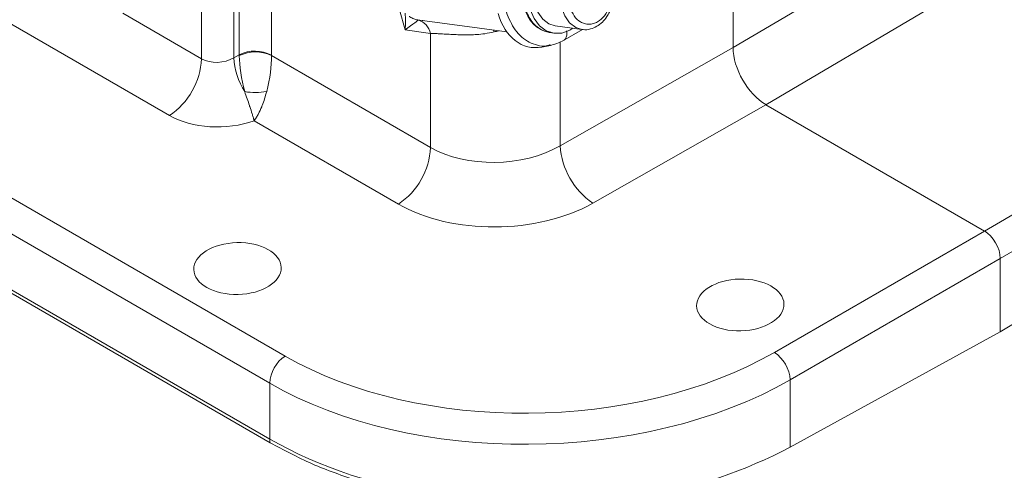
# Model space of a CAD drawing. Header units: inches. Extents: x 0.3 to 33.9, y 0.2 to 21.6.
# Tile 19 of 24: x 29.7 to 32.4, y 15.7 to 16.9. Entities that reach past the tile are written whole.
import ezdxf

# ---------------------------------------------------------------- set-up
doc = ezdxf.new("R2010")
doc.units = ezdxf.units.IN
doc.header["$MEASUREMENT"] = 0

msp = doc.modelspace()

# ---------------------------------------------------------------- linework, layer by layer
at = {"color": 7, "linetype": 'Continuous', "lineweight": 15}
for p, q in [((30.3122, 16.779), (30.3122, 17.3731)), ((30.399, 17.3742), (30.399, 16.7781)), ((30.298, 17.3657), (30.298, 16.771)), ((30.2112, 16.768), (30.2112, 17.283)), ((31.6363, 16.7982), (31.6363, 17.0796)), ((31.6363, 16.7982), (32.0687, 17.0524)), ((30.1251, 16.6162), (29.6377, 16.8976)), ((32.1578, 16.8998), (31.7246, 16.6452)), ((29.9999, 16.89), (30.2112, 16.768)), ((30.7907, 16.8723), (30.797, 16.8714)), ((30.7907, 16.8723), (30.7911, 16.8722)), ((30.8047, 16.8704), (30.7945, 16.8718)), ((30.797, 16.8714), (31.0296, 16.8403)), ((30.8252, 16.836), (30.7569, 16.8452)), ((31.1593, 16.8562), (31.2312, 16.8466)), ((31.18, 16.8162), (31.2327, 16.8466)), ((30.3952, 15.7397), (28.5025, 16.8323)), ((30.8252, 16.5308), (30.8252, 16.836)), ((31.1434, 16.8382), (31.1566, 16.8364)), ((31.1234, 16.7995), (31.1466, 16.804)), ((31.142, 16.8047), (31.1461, 16.806)), ((31.1725, 16.535), (31.6363, 16.7982)), ((30.298, 16.771), (30.3122, 16.779)), ((30.399, 16.7768), (30.8252, 16.5308)), ((31.7246, 16.6452), (31.2601, 16.3815)), ((31.7246, 16.6452), (32.3104, 16.307)), ((32.3104, 16.307), (32.8448, 16.6156)), ((30.7391, 16.3791), (30.3524, 16.6023)), ((32.8873, 16.5421), (32.3528, 16.2336)), ((32.8873, 16.3622), (32.3528, 16.0371)), ((31.7472, 15.9819), (32.3104, 16.307)), ((32.3528, 16.2336), (31.7896, 15.9085)), ((32.3528, 16.2336), (32.3528, 16.0371)), ((32.3528, 16.0371), (31.7896, 15.7286)), ((30.3941, 15.7499), (30.3941, 15.8994)), ((31.7896, 15.9085), (31.7896, 15.7286))]:
    msp.add_line(p, q, dxfattribs=at)
at = {"color": 8, "linetype": 'Continuous', "lineweight": 15}
for p, q in [((28.8279, 16.9003), (30.4354, 15.9723)), ((30.7569, 16.8452), (30.7419, 16.899)), ((30.7913, 16.8721), (30.7886, 16.8726)), ((30.3941, 15.8994), (28.7334, 16.8581)), ((30.994, 16.845), (30.9956, 16.84)), ((28.5137, 16.8354), (30.3941, 15.7499)), ((31.1725, 16.813), (31.1725, 16.535))]:
    msp.add_line(p, q, dxfattribs=at)
at = {"color": 7, "linetype": 'Continuous', "lineweight": 15, "flags": 128}
for points in [[(31.1593, 16.8562), (31.1425, 16.8615), (31.1259, 16.874), (31.113, 16.8925), (31.1048, 16.9154), (31.1021, 16.941), (31.1049, 16.9672), (31.1132, 16.9918), (31.1262, 17.0129)], [(31.0936, 16.9831), (31.0879, 16.9552), (31.0876, 16.9268), (31.0926, 16.8998), (31.1028, 16.8759), (31.1174, 16.8566), (31.1354, 16.8432), (31.1558, 16.8365), (31.1773, 16.8371), (31.1983, 16.8447), (31.2066, 16.8499)]]:
    msp.add_lwpolyline(points, dxfattribs=at)
at = {"color": 8, "linetype": 'Continuous', "lineweight": 15, "flags": 128}
msp.add_lwpolyline([(31.2312, 16.8466), (31.2144, 16.8518), (31.1978, 16.8643), (31.1849, 16.8828), (31.1768, 16.9058), (31.174, 16.9314), (31.1769, 16.9576), (31.1852, 16.9822), (31.1982, 17.0032)], dxfattribs=at)
at = {"color": 7, "linetype": 'Continuous', "lineweight": 15}
for centre, radius, start, end in [((31.1604, 16.9198), 0.0834, 189.3074, 258.2412), ((30.779, 16.8266), 0.0471, 11.4885, 74.9024), ((30.0186, 16.777), 0.1928, 303.5404, 357.3258), ((30.4906, 16.7826), 0.193, 183.4468, 212.038), ((30.3547, 16.6923), 0.0965, 62.6993, 116.146), ((30.356, 16.688), 0.0987, 64.1934, 116.343), ((30.3557, 16.8491), 0.1713, 260.3596, 280.1768), ((30.6326, 16.5398), 0.1928, 303.5404, 357.3258), ((31.3752, 16.549), 0.2032, 183.9369, 235.477), ((30.4866, 15.8951), 0.0926, 123.5404, 177.3258), ((31.6931, 15.9017), 0.0967, 3.9923, 56.0077), ((30.4415, 15.7496), 0.0474, 179.64, 192.0692), ((31.1844, 16.8723), 1.294, 279.6783, 297.8837)]:
    msp.add_arc(centre, radius, start, end, dxfattribs=at)
at = {"color": 8, "linetype": 'Continuous', "lineweight": 15}
for centre, major_axis, ratio, start_param, end_param in [((30.7127, 16.8197), (0.0234, 0.1085), 0.358437, 5.026085, 5.492061), ((31.002, 16.9099), (0.2494, 0.0671), 0.256034, 4.618112, 4.667974)]:
    msp.add_ellipse(centre, major_axis=major_axis, ratio=ratio, start_param=start_param, end_param=end_param, dxfattribs=at)
at = {"color": 7, "linetype": 'Continuous', "lineweight": 15}
for centre, major_axis, ratio, start_param, end_param in [((30.7127, 16.8197), (0.0786, 0.0525), 0.041621, 5.281522, 6.28718), ((31.1182, 16.9584), (0.0252, 0.1595), 0.72645, 2.132206, 3.39954), ((31.7247, 16.7473), (-0.0625, 0.1082), 0.577909, 0.785669, 2.355552), ((30.2554, 16.7975), (0.0624, 0.0046), 0.620565, 3.881151, 5.417041), ((30.399, 16.7271), (-0.0621, 0.1085), 0.559754, 0.787988, 0.813255), ((30.3533, 16.7012), (-0.0286, 0.1271), 0.233231, 0.886073, 1.683986), ((30.3533, 16.7012), (0.0285, 0.1273), 0.280861, 4.612155, 5.410069), ((30.4432, 16.7526), (-0.0313, 0.0541), 0.577909, 0.785669, 0.810936), ((30.2577, 16.6968), (0.1875, 0.0044), 0.592198, 3.913199, 5.227871), ((31.002, 16.6408), (0.2499, 0.0089), 0.599485, 3.905762, 5.441651), ((31.0043, 16.5401), (0.375, 0.0087), 0.592198, 3.913199, 5.449089), ((32.3103, 16.2581), (-0.03, 0.052), 0.577777, 3.927415, 5.497526), ((31.1001, 16.3761), (0.9399, 0.0219), 0.592198, 3.913199, 5.457816), ((31.1012, 16.3277), (0.9999, 0.0219), 0.591316, 3.914067, 5.458684), ((31.1012, 16.138), (0.9999, -0.0208), 0.562909, 3.938703, 5.029556)]:
    msp.add_ellipse(centre, major_axis=major_axis, ratio=ratio, start_param=start_param, end_param=end_param, dxfattribs=at)
for centre in [(30.3076, 16.2065), (31.6557, 16.109)]:
    msp.add_ellipse(centre, major_axis=(0.1172, 0.0027), ratio=0.592198, dxfattribs=at)
for points, knots in [([(31.2166, 16.9906), (31.2226, 16.9967), (31.2318, 17.006), (31.2466, 17.0119), (31.2584, 17.0136), (31.27, 17.012), (31.284, 17.0061), (31.2987, 16.9922), (31.308, 16.9718), (31.3114, 16.9527), (31.3118, 16.9371), (31.3097, 16.9215), (31.3041, 16.9024), (31.2924, 16.8819), (31.2762, 16.8679), (31.2616, 16.8618), (31.2497, 16.8601), (31.2381, 16.8617), (31.2241, 16.8677), (31.2095, 16.8815), (31.2002, 16.902), (31.1967, 16.921), (31.1963, 16.9366), (31.1985, 16.9522), (31.2039, 16.9715), (31.2116, 16.983), (31.2166, 16.9906)], [0, 0, 0, 0, 0.059864, 0.09209, 0.125, 0.15791, 0.190136, 0.25, 0.309864, 0.34209, 0.375, 0.40791, 0.440136, 0.5, 0.559864, 0.59209, 0.625, 0.65791, 0.690136, 0.75, 0.809864, 0.84209, 0.875, 0.90791, 0.940136, 1, 1, 1, 1]), ([(31.2313, 16.847), (31.2323, 16.8467), (31.2396, 16.8448), (31.2536, 16.8472), (31.2711, 16.8541), (31.2862, 16.8656), (31.2975, 16.8791), (31.3054, 16.8929), (31.3121, 16.9087), (31.3145, 16.921), (31.3159, 16.9286)], [0, 0, 0, 0, 0.025739, 0.190236, 0.341302, 0.487918, 0.632269, 0.737682, 0.83679, 1, 1, 1, 1]), ([(31.0781, 16.9064), (31.0829, 16.8937), (31.0902, 16.8743), (31.1072, 16.8557), (31.1223, 16.8452), (31.1363, 16.8396), (31.1452, 16.8393), (31.1482, 16.8392)], [0, 0, 0, 0, 0.345568, 0.529828, 0.717383, 0.904938, 1, 1, 1, 1]), ([(30.9956, 16.84), (30.9873, 16.8383), (30.972, 16.8351), (30.9505, 16.833), (30.9344, 16.8322), (30.9221, 16.8321), (30.9093, 16.8322), (30.8933, 16.8327), (30.8749, 16.8337), (30.8603, 16.8345), (30.8477, 16.8352), (30.8366, 16.8357), (30.829, 16.8359), (30.8252, 16.836)], [0, 0, 0, 0, 0.131707, 0.240657, 0.338537, 0.387708, 0.441237, 0.548888, 0.657888, 0.768314, 0.823907, 0.911809, 1, 1, 1, 1]), ([(31.1445, 16.8038), (31.1509, 16.8052), (31.1642, 16.808), (31.1767, 16.8147), (31.1832, 16.8181)], [0, 0, 0, 0, 0.478539, 1, 1, 1, 1]), ([(30.327, 16.6802), (30.3315, 16.6673), (30.3363, 16.6534), (30.3427, 16.6342), (30.3461, 16.6235), (30.3493, 16.6132), (30.3507, 16.6082), (30.3515, 16.6055), (30.3519, 16.6041), (30.3521, 16.6033), (30.3522, 16.6029), (30.3523, 16.6027), (30.3523, 16.6026), (30.3523, 16.6025), (30.3523, 16.6024), (30.3524, 16.6023)], [0, 0, 0, 0, 0.426251, 0.457293, 0.712383, 0.842296, 0.912355, 0.951016, 0.972553, 0.984602, 0.991356, 0.995145, 0.996106, 0.996742, 1, 1, 1, 1]), ([(30.386, 16.6805), (30.3823, 16.6675), (30.3782, 16.6532), (30.3704, 16.634), (30.3654, 16.6233), (30.3597, 16.6133), (30.3565, 16.6083), (30.3547, 16.6056), (30.3537, 16.6042), (30.3531, 16.6034), (30.3528, 16.6029), (30.3526, 16.6027), (30.3525, 16.6026), (30.3525, 16.6025), (30.3524, 16.6024), (30.3524, 16.6023)], [0, 0, 0, 0, 0.416891, 0.4614127, 0.7039972, 0.8340657, 0.9066417, 0.9474655, 0.9704512, 0.9833869, 0.9906624, 0.9947526, 0.9961733, 0.9967984, 1, 1, 1, 1]), ([(31.4019, 15.5967), (31.3633, 15.5905), (31.2887, 15.5786), (31.1744, 15.5706), (31.0624, 15.5695), (30.9508, 15.5757), (30.8411, 15.5892), (30.7346, 15.6096), (30.6217, 15.6398), (30.5051, 15.6816), (30.4318, 15.7203), (30.3952, 15.7397)], [0, 0, 0, 0, 0.110367, 0.212962, 0.315885, 0.418482, 0.52113, 0.624104, 0.726755, 0.863377, 1, 1, 1, 1])]:
    msp.add_open_spline(points, degree=3, knots=knots, dxfattribs=at)
at = {"color": 8, "linetype": 'Continuous', "lineweight": 15}
for points, knots in [([(30.7681, 16.8814), (30.7685, 16.8811), (30.7708, 16.8796), (30.7749, 16.8773), (30.7803, 16.8749), (30.7856, 16.8731), (30.789, 16.8726), (30.7907, 16.8723)], [0, 0, 0, 0, 0.062943, 0.298485, 0.535429, 0.776759, 1, 1, 1, 1]), ([(31.0285, 16.8932), (31.0354, 16.8763), (31.0462, 16.8503), (31.0695, 16.8255), (31.0898, 16.8112), (31.1119, 16.8039), (31.1299, 16.8003), (31.1397, 16.8039), (31.142, 16.8047)], [0, 0, 0, 0, 0.300846, 0.464465, 0.625672, 0.786883, 0.950498, 1, 1, 1, 1]), ([(31.1897, 16.843), (31.1901, 16.8408), (31.1913, 16.8344), (31.1894, 16.8259), (31.1865, 16.8197), (31.1835, 16.8186), (31.1831, 16.8184)], [0, 0, 0, 0, 0.19707, 0.566078, 0.935086, 1, 1, 1, 1])]:
    msp.add_open_spline(points, degree=3, knots=knots, dxfattribs=at)

doc.saveas('drawing.dxf')
